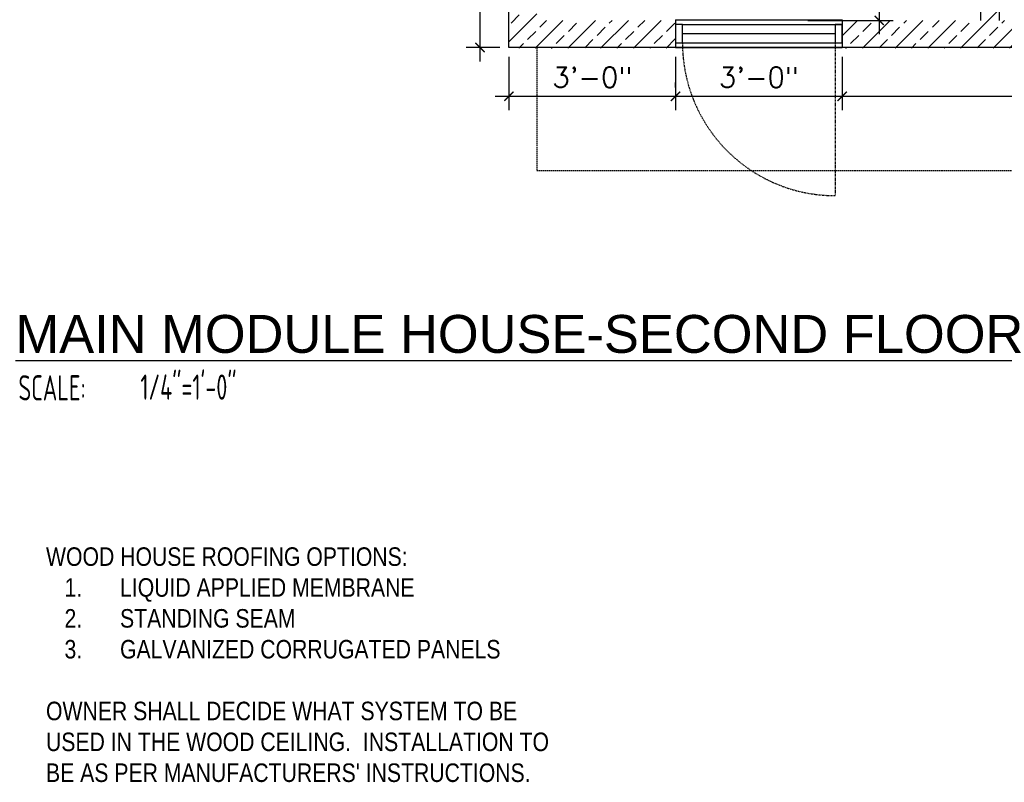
# Model space of a CAD drawing. Header units: inches. Extents: x -3803 to 34213, y -3756 to 4522.
# Tile 21 of 64: x 31779 to 31991, y 2202 to 2367. Entities that reach past the tile are written whole.
import ezdxf

# ---------------------------------------------------------------- set-up
doc = ezdxf.new("R2010")
doc.units = ezdxf.units.IN
doc.header["$LTSCALE"] = 0.011
doc.header["$MEASUREMENT"] = 0
doc.header["$PDMODE"] = 1
doc.linetypes.add('DASHED', pattern=[0.75, 0.5, -0.25])
doc.linetypes.add('DASHED2', pattern=[0.375, 0.25, -0.125])
doc.layers.get('0').update_dxf_attribs({"linetype": 'CONTINUOUS'})
doc.layers.get('Defpoints').update_dxf_attribs({"linetype": 'CONTINUOUS'})
for name, color, linetype in [('a-door', 2, 'CONTINUOUS'), ('FHA', 8, 'DASHED2'), ('G-SYMB', 1, 'CONTINUOUS'), ('Hatch-ExisWalls', 123, 'CONTINUOUS'), ('roof', 8, 'DASHED'), ('TEXT', 2, 'CONTINUOUS'), ('Walls', 5, 'CONTINUOUS')]:
    doc.layers.add(name, color=color, linetype=linetype)
doc.layers.add('DIM', color=4, linetype='CONTINUOUS', lineweight=13)
doc.styles.add('LAR', font='arial.ttf', dxfattribs={"height": 0.25})
doc.styles.add('MED', font='archstyl.shx', dxfattribs={"width": 0.8, "height": 0.125})
doc.styles.add('ROMANS', font='romans.shx')
doc.dimstyles.new('ANGEL', dxfattribs={"dimtxt": 4.375, "dimasz": 2, "dimexe": 3, "dimexo": 2, "dimgap": 1.5, "dimtad": 1, "dimdec": 0, "dimzin": 3, "dimdsep": 46, "dimlunit": 4, "dimtxsty": 'ROMANS', "dimblk": 'ARCHTICK', "dimcen": 0, "dimdle": 3, "dimclrd": 4, "dimclre": 4, "dimclrt": 2, "dimadec": 0, "dimazin": 0, "dimtfac": 1, "dimtdec": 0, "dimtmove": 1, "dimatfit": 3, "dimfxl": 1, "dimfrac": 2, "dimtolj": 1, "dimtzin": 0, "dimarcsym": 0})
pattern_1 = [(45, (-29330.283, -2560.0866), (-3.5355339, 3.5355339), []), (45, (-29326.7474, -2560.0866), (-3.5355339, 3.5355339), [2.5, -1.25])]

# ---------------------------------------------------------------- blocks, each defined once
blk = doc.blocks.new('AINC-TITLE')
at = {"layer": 'G-SYMB', "color": 4, "linetype": 'Continuous', "style": 'MED', "width": 0.75}
blk.add_text('SCALE:', height=0.125, dxfattribs=at).set_placement((-0.8802, -0.3073))
at = {"layer": 'G-SYMB', "color": 1, "linetype": 'Continuous', "style": 'LAR'}
blk.add_attdef('%%UDRAWING-TITLE', (-0.8951, -0.0717), '', height=0.1875, dxfattribs=at)
at = {"layer": 'G-SYMB', "color": 4, "linetype": 'Continuous', "style": 'MED', "width": 0.75}
blk.add_attdef('SCALE', (-0.2765, -0.3036), '', height=0.125, dxfattribs=at)
blk = doc.blocks.new('_ArchTick')
at = {"color": 0, "linetype": 'ByBlock', "const_width": 0.15}
blk.add_lwpolyline([(-0.5, -0.5), (0.5, 0.5)], dxfattribs=at)
blk = doc.blocks.new('*D357')
at = {"layer": 'Defpoints', "color": 0, "transparency": 16777216}
for p in [(-89.28, -28.24), (-185.28, -40.89), (-89.28, -58.34)]:
    blk.add_point(p, dxfattribs=at)
at = {"layer": 'DIM', "color": 4, "lineweight": -2, "transparency": 16777216}
for p, q in [((-185.28, -38.89), (-185.28, -25.24)), ((-89.28, -56.34), (-89.28, -25.24)), ((-188.28, -28.24), (-86.28, -28.24))]:
    blk.add_line(p, q, dxfattribs=at)
at = {"layer": 'DIM', "color": 4, "lineweight": -2, "transparency": 16777216, "xscale": 2, "yscale": 2, "zscale": 2, "rotation": 180}
blk.add_blockref('_ArchTick', (-185.28, -28.24), dxfattribs=at)
at = {"layer": 'DIM', "color": 4, "lineweight": -2, "transparency": 16777216, "xscale": 2, "yscale": 2, "zscale": 2}
blk.add_blockref('_ArchTick', (-89.28, -28.24), dxfattribs=at)
at = {"layer": 'DIM', "color": 2, "transparency": 16777216, "insert": (-137.28, -24.14), "char_height": 4.375, "attachment_point": 5, "style": 'ROMANS'}
blk.add_mtext('\\A1;8\'-0"', dxfattribs=at)
blk = doc.blocks.new('*D349')
at = {"layer": 'Defpoints', "color": 0, "transparency": 16777216}
for p in [(-128.65, 54.83), (-128.65, -57.98), (-111.24, -57.98)]:
    blk.add_point(p, dxfattribs=at)
at = {"layer": 'DIM', "color": 4, "lineweight": -2, "transparency": 16777216}
for p, q in [((-111.24, 57.83), (-111.24, -60.98)), ((-126.65, 54.83), (-108.24, 54.83)), ((-126.65, -57.98), (-108.24, -57.98))]:
    blk.add_line(p, q, dxfattribs=at)
at = {"layer": 'DIM', "color": 4, "lineweight": -2, "transparency": 16777216, "xscale": 2, "yscale": 2, "zscale": 2}
for p, rotation in [((-111.24, 54.83), 90), ((-111.24, -57.98), 270)]:
    blk.add_blockref('_ArchTick', p, dxfattribs=dict(at, rotation=rotation))
at = {"layer": 'DIM', "color": 2, "transparency": 16777216, "insert": (-115.34, -1.58), "char_height": 4.375, "attachment_point": 5, "rotation": 90, "style": 'ROMANS'}
blk.add_mtext('\\A1;9\'-5"', dxfattribs=at)
blk = doc.blocks.new('*D317')
at = {"layer": 'Defpoints', "color": 0, "ltscale": 10, "transparency": 16777216}
for p in [(31884.37, 2400.54), (31878.09, 2360.54), (31884.37, 2360.54)]:
    blk.add_point(p, dxfattribs=at)
at = {"layer": 'DIM', "color": 4, "lineweight": -2, "ltscale": 10, "transparency": 16777216}
for p, q in [((31878.09, 2403.54), (31878.09, 2357.54)), ((31882.37, 2400.54), (31875.09, 2400.54)), ((31882.37, 2360.54), (31875.09, 2360.54))]:
    blk.add_line(p, q, dxfattribs=at)
at = {"layer": 'DIM', "color": 4, "lineweight": -2, "ltscale": 10, "transparency": 16777216, "xscale": 2, "yscale": 2, "zscale": 2}
for p, rotation in [((31878.09, 2400.54), 90), ((31878.09, 2360.54), 270)]:
    blk.add_blockref('_ArchTick', p, dxfattribs=dict(at, rotation=rotation))
at = {"layer": 'DIM', "color": 2, "ltscale": 10, "transparency": 16777216, "insert": (31873.98, 2380.54), "char_height": 4.375, "attachment_point": 5, "rotation": 90, "style": 'ROMANS'}
blk.add_mtext('\\A1;3\'-4"', dxfattribs=at)
blk = doc.blocks.new('*D323')
at = {"layer": 'Defpoints', "color": 0, "ltscale": 10, "transparency": 16777216}
for p in [(31884.37, 2360.54), (31920.37, 2360.54), (31920.37, 2350)]:
    blk.add_point(p, dxfattribs=at)
at = {"layer": 'DIM', "color": 4, "lineweight": -2, "ltscale": 10, "transparency": 16777216}
for p, q in [((31884.37, 2358.54), (31884.37, 2347)), ((31920.37, 2358.54), (31920.37, 2347)), ((31881.37, 2350), (31923.37, 2350))]:
    blk.add_line(p, q, dxfattribs=at)
at = {"layer": 'DIM', "color": 4, "lineweight": -2, "ltscale": 10, "transparency": 16777216, "xscale": 2, "yscale": 2, "zscale": 2, "rotation": 180}
blk.add_blockref('_ArchTick', (31884.37, 2350), dxfattribs=at)
at = {"layer": 'DIM', "color": 4, "lineweight": -2, "ltscale": 10, "transparency": 16777216, "xscale": 2, "yscale": 2, "zscale": 2}
blk.add_blockref('_ArchTick', (31920.37, 2350), dxfattribs=at)
at = {"layer": 'DIM', "color": 2, "ltscale": 10, "transparency": 16777216, "insert": (31902.37, 2354.11), "char_height": 4.375, "attachment_point": 5, "style": 'ROMANS'}
blk.add_mtext('\\A1;3\'-0"', dxfattribs=at)
blk = doc.blocks.new('*D324')
at = {"layer": 'Defpoints', "color": 0, "ltscale": 10, "transparency": 16777216}
for p in [(31956.37, 2360.47), (31920.37, 2349.93), (31956.37, 2350)]:
    blk.add_point(p, dxfattribs=at)
at = {"layer": 'DIM', "color": 4, "lineweight": -2, "ltscale": 10, "transparency": 16777216}
for p, q in [((31956.37, 2358.47), (31956.37, 2347)), ((31920.37, 2351.93), (31920.37, 2353)), ((31917.37, 2350), (31959.37, 2350))]:
    blk.add_line(p, q, dxfattribs=at)
at = {"layer": 'DIM', "color": 4, "lineweight": -2, "ltscale": 10, "transparency": 16777216, "xscale": 2, "yscale": 2, "zscale": 2, "rotation": 180}
blk.add_blockref('_ArchTick', (31920.37, 2350), dxfattribs=at)
at = {"layer": 'DIM', "color": 4, "lineweight": -2, "ltscale": 10, "transparency": 16777216, "xscale": 2, "yscale": 2, "zscale": 2}
blk.add_blockref('_ArchTick', (31956.37, 2350), dxfattribs=at)
at = {"layer": 'DIM', "color": 2, "ltscale": 10, "transparency": 16777216, "insert": (31938.37, 2354.11), "char_height": 4.375, "attachment_point": 5, "style": 'ROMANS'}
blk.add_mtext('\\A1;3\'-0"', dxfattribs=at)
blk = doc.blocks.new('*D326')
at = {"layer": 'Defpoints', "color": 0, "ltscale": 10, "transparency": 16777216}
for p in [(31956.37, 2360.54), (32054.37, 2360.54), (32054.37, 2350)]:
    blk.add_point(p, dxfattribs=at)
at = {"layer": 'DIM', "color": 4, "lineweight": -2, "ltscale": 10, "transparency": 16777216}
for p, q in [((31956.37, 2358.54), (31956.37, 2347)), ((32054.37, 2358.54), (32054.37, 2347)), ((31953.37, 2350), (32057.37, 2350))]:
    blk.add_line(p, q, dxfattribs=at)
at = {"layer": 'DIM', "color": 4, "lineweight": -2, "ltscale": 10, "transparency": 16777216, "xscale": 2, "yscale": 2, "zscale": 2, "rotation": 180}
blk.add_blockref('_ArchTick', (31956.37, 2350), dxfattribs=at)
at = {"layer": 'DIM', "color": 4, "lineweight": -2, "ltscale": 10, "transparency": 16777216, "xscale": 2, "yscale": 2, "zscale": 2}
blk.add_blockref('_ArchTick', (32054.37, 2350), dxfattribs=at)
at = {"layer": 'DIM', "color": 2, "ltscale": 10, "transparency": 16777216, "insert": (32005.37, 2354.11), "char_height": 4.375, "attachment_point": 5, "style": 'ROMANS'}
blk.add_mtext('\\A1;8\'-2"', dxfattribs=at)
blk = doc.blocks.new('INTERIOR FLOOR PLAN  PROT 4 LVL 2')
at = {"layer": 'Hatch-ExisWalls'}
h = blk.add_hatch(dxfattribs=at)
h.set_pattern_fill('ANSI33', color=4, scale=20)
h.set_pattern_definition(pattern_1)
h.paths.add_polyline_path([(-85.28, 141.81), (-89.28, 141.81), (-89.28, 41.17), (-85.28, 41.17)])
h.paths.add_polyline_path([(-185.28, -23.98), (-191.28, -23.98), (-191.28, -63.98), (-155.33, -63.98), (-155.34, -57.98), (-185.28, -57.98)])
h.paths.add_polyline_path([(-185.28, 116.02), (-191.28, 116.02), (-191.28, 48.02), (-185.28, 48.02)])
edge = h.paths.add_edge_path()
edge.add_line((18.37, 49.18), (16.72, 49.18))
edge.add_line((16.72, 49.18), (16.72, -2.13))
edge.add_arc((17.78, -3.22), 1.52, 134.4744, 225.5256)
edge.add_arc((17.52, -5.39), 1.35, 126.4007, 233.5993)
edge.add_line((16.72, -6.47), (16.72, -57.98))
edge.add_line((16.72, -57.98), (22.72, -57.83))
edge.add_line((22.72, -57.83), (22.72, 49.18))
edge.add_line((22.72, 49.18), (22.72, 49.18))
edge.add_line((22.72, 49.18), (18.37, 49.18))
h = blk.add_hatch(dxfattribs=at)
h.set_pattern_fill('ANSI33', color=4, scale=20)
h.set_pattern_definition(pattern_1)
h.paths.add_polyline_path([(-85.28, 3.17), (-89.28, 3.17), (-89.28, -57.98), (-85.28, -57.98)])
h.paths.add_polyline_path([(-85.28, -57.98), (-89.28, -57.98), (-119.28, -57.98), (-119.28, -63.98), (-85.28, -63.98)])
h.paths.add_polyline_path([(-68.84, -57.98), (-85.28, -57.98), (-85.28, -63.98), (-68.84, -63.98)])
h.paths.add_polyline_path([(-49.28, -57.98), (-68.84, -57.98), (-68.84, -63.98), (-49.28, -63.98)])
h.paths.add_polyline_path([(-21.28, -57.98), (-43.43, -57.98), (-49.28, -57.98), (-49.28, -63.98), (-21.28, -63.98)])
h.paths.add_polyline_path([(-45.28, -25.33), (-49.28, -25.41), (-49.28, -57.98), (-45.28, -57.98)])
h.paths.add_polyline_path([(36.72, -57.98), (14.72, -57.98), (14.72, -63.98), (36.72, -63.98)])
h.paths.add_polyline_path([(72.72, -57.98), (66.72, -57.98), (36.72, -57.98), (36.72, -63.98), (72.72, -63.98)])
h.paths.add_polyline_path([(-155.28, -63.98), (-155.28, -57.98), (-155.34, -57.98), (-155.33, -63.98)])
at = {"layer": 'a-door'}
for p, q in [((-155.28, -57.83), (-119.28, -57.83)), ((-153.78, -58.83), (-119.28, -58.83)), ((-153.78, -60.83), (-120.78, -60.83)), ((-155.28, -63.83), (-119.28, -63.83)), ((-153.78, -62.83), (-119.28, -62.83))]:
    blk.add_line(p, q, dxfattribs=at)
for points in [[(-155.28, -62.83), (-153.78, -62.83), (-153.78, -58.83), (-155.28, -58.83)], [(-120.78, -62.83), (-119.28, -62.83), (-119.28, -58.83), (-120.78, -58.83)]]:
    blk.add_lwpolyline(points, close=True, dxfattribs=at)
at = {"layer": 'FHA', "ltscale": 25}
blk.add_line((-120.78, -62.83), (-120.78, -95.83), dxfattribs=at)
blk.add_arc((-120.78, -62.83), 33, 180, 270, dxfattribs=at)
at = {"layer": 'roof', "ltscale": 53}
for p in [(-185.28, -63.83), (102.72, -90.44)]:
    blk.add_line(p, (-185.28, -90.44), dxfattribs=at)
at = {"layer": 'Walls'}
for p, q in [((-191.28, -63.83), (-191.28, 188.17)), ((-89.28, -58.03), (-89.28, 3.17)), ((-85.28, -58.03), (-85.28, -1.83)), ((-155.28, -57.83), (-155.28, -63.83)), ((-119.28, -57.83), (-119.28, -63.83)), ((108.72, -63.83), (-191.28, -63.83))]:
    blk.add_line(p, q, dxfattribs=at)
at = {"layer": 'DIM'}
dim = blk.add_linear_dim(base=(-111.24, -57.98), p1=(-128.65, 54.83), p2=(-128.65, -57.98), angle=90, dimstyle='ANGEL', dxfattribs=at)
dim.commit()
dim.dimension.update_dxf_attribs({"geometry": '*D349', "text_midpoint": (-115.34, -1.58)})
dim = blk.add_linear_dim(base=(-89.28, -28.24), p1=(-185.28, -40.89), p2=(-89.28, -58.34), dimstyle='ANGEL', dxfattribs=at)
dim.commit()
dim.dimension.update_dxf_attribs({"geometry": '*D357', "text_midpoint": (-137.28, -24.14)})

msp = doc.modelspace()

# ---------------------------------------------------------------- block references
msp.add_blockref('INTERIOR FLOOR PLAN  PROT 4 LVL 2', (32075.6490389, 2424.3710078))
at = {"layer": 'DIM', "xscale": 43.66204933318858, "yscale": 43.66204933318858, "zscale": 43.66204933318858}
msp.add_blockref('AINC-TITLE', (31816.7806997, 2297.7055553), dxfattribs=at).add_auto_attribs({'%%UDRAWING-TITLE': '%%UMAIN MODULE HOUSE-SECOND FLOOR', 'SCALE': '1/4"=1\'-0"'})

# ---------------------------------------------------------------- texts
at = {"layer": 'TEXT', "color": 2, "insert": (31784.3027036, 2252.5603671), "char_height": 4.000692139, "width": 137.254255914, "attachment_point": 1}
msp.add_mtext("{\\fTechnic|b0|i0|c2|p2;WOOD HOUSE ROOFING OPTIONS:\\P\\pxi-3,l4,t4;1.^ILIQUID APPLIED MEMBRANE\\P2.^ISTANDING SEAM\\P3.^IGALVANIZED CORRUGATED PANELS\\P\\pi0,l0,tz;\\POWNER SHALL DECIDE WHAT SYSTEM TO BE \\PUSED IN THE WOOD CEILING.  INSTALLATION TO \\PBE AS PER MANUFACTURERS' INSTRUCTIONS. }", dxfattribs=at)

# ---------------------------------------------------------------- dimensions: what is measured, and where the dimension line sits
at = {"layer": 'DIM', "ltscale": 10}
dim = msp.add_linear_dim(base=(31878.0860876, 2360.5447964), p1=(31884.3660268, 2400.5447965), p2=(31884.3660268, 2360.5447964), angle=90, dimstyle='ANGEL', dxfattribs=at)
dim.commit()
dim.dimension.update_dxf_attribs({"geometry": '*D317', "text_midpoint": (31873.9819209, 2380.5447964)})
for base, p1, p2, picture, middle in [((31920.3660268, 2350.0021323), (31884.3660268, 2360.5447964), (31920.3660268, 2360.5447964), '*D323', (31902.3660268, 2354.106299)), ((31956.3660268, 2350.0021323), (31920.3660268, 2349.9286634), (31956.3660268, 2360.4713275), '*D324', (31938.3660268, 2354.106299)), ((32054.3660268, 2350.0021323), (31956.3660268, 2360.5447964), (32054.3660268, 2360.5447964), '*D326', (32005.3660268, 2354.106299))]:
    dim = msp.add_linear_dim(base=base, p1=p1, p2=p2, dimstyle='ANGEL', dxfattribs=at)
    dim.commit()
    dim.dimension.update_dxf_attribs({"geometry": picture, "text_midpoint": middle})

doc.saveas('drawing.dxf')
